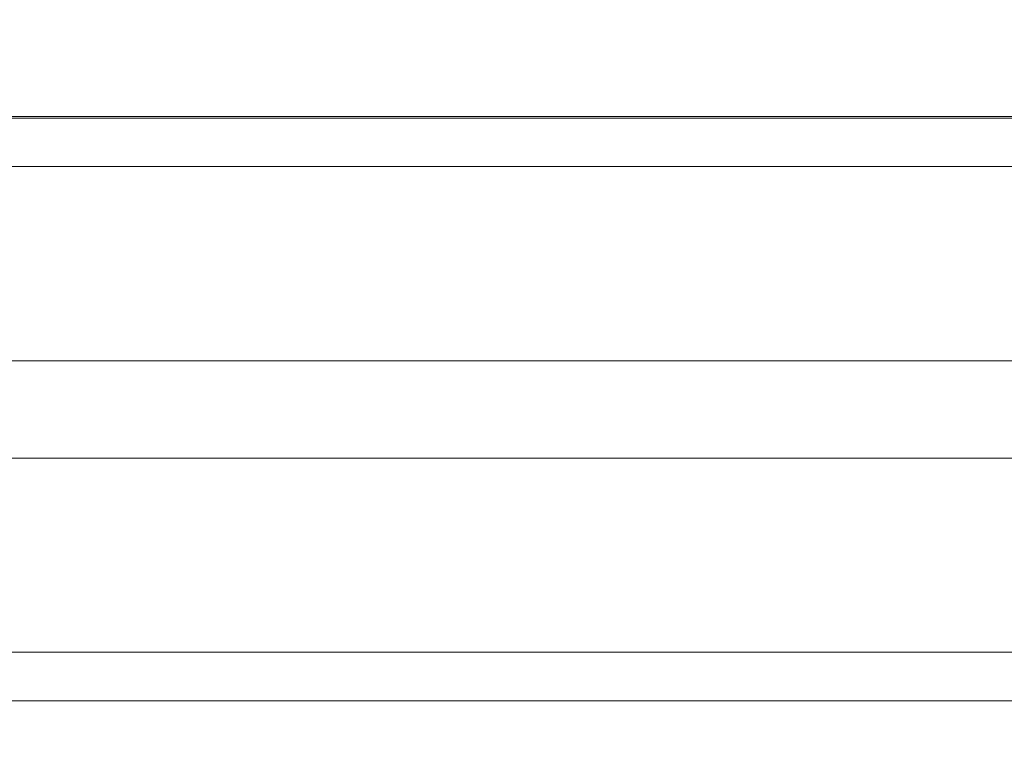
# Model space of a CAD drawing. Header units: inches. Extents: x 10 to 643, y -369 to 487.
# Tile 6 of 40: x 57 to 77, y 347 to 362. Entities that reach past the tile are written whole.
import ezdxf

# ---------------------------------------------------------------- set-up
doc = ezdxf.new("R2010")
doc.units = ezdxf.units.IN
doc.header["$MEASUREMENT"] = 0
for name, color, linetype, lineweight in [('A-CLNG', 13, 'Continuous', 9), ('A-CLNG-PATT', 13, 'Continuous', 9), ('E-LITE-EQPM', 6, 'Continuous', 9)]:
    doc.layers.add(name, color=color, linetype=linetype, lineweight=lineweight)

# ---------------------------------------------------------------- blocks, each defined once
blk = doc.blocks.new('Recessed Fluorescent Light - Default 1-5513402-Main Floor')
at = {"layer": 'E-LITE-EQPM'}
for p, q in [((-24, 6), (24, 6)), ((23, 5), (-23, 5)), ((-19, 1), (19, 1)), ((19, -1), (-19, -1)), ((-23, -5), (23, -5)), ((24, -6), (-24, -6))]:
    blk.add_line(p, q, dxfattribs=at)

msp = doc.modelspace()

# ---------------------------------------------------------------- hatches: boundary and pattern name
at = {"layer": 'A-CLNG-PATT', "lineweight": 18}
h = msp.add_hatch(dxfattribs=at)
h.set_pattern_fill('FP_4', color=256, style=0, pattern_type=2)
h.set_pattern_definition([(180, (-144.73, 501.864), (3e-15, 23.622), []), (90, (-144.73, 501.864), (47.244, -3e-15), [])])
h.paths.add_polyline_path([(35.992, 276.5), (91.492, 276.5), (91.453, 443), (33.992, 443), (33.992, 276.5), (34.138, 276.5)], flags=0)
h.paths.add_polyline_path([(86.249, 349.125), (44.742, 349.125), (44.742, 359.125), (90.742, 359.125), (90.742, 349.125)], flags=0)
h.paths.add_polyline_path([(57.5, 365.875), (57, 365.875), (57, 376.875), (76, 376.875), (76, 365.875), (58.5, 365.875)], flags=0)
h.paths.add_polyline_path([(90.742, 408.375), (44.742, 408.375), (44.742, 430.375), (90.742, 430.375)], flags=0)

# ---------------------------------------------------------------- linework, layer by layer
at = {"layer": 'A-CLNG'}
for p, q in [((90.742, 359.125), (44.742, 359.125)), ((44.742, 349.125), (90.742, 349.125))]:
    msp.add_line(p, q, dxfattribs=at)

# ---------------------------------------------------------------- block references
at = {"layer": 'E-LITE-EQPM'}
msp.add_blockref('Recessed Fluorescent Light - Default 1-5513402-Main Floor', (67.742, 354.125), dxfattribs=at)

doc.saveas('drawing.dxf')
